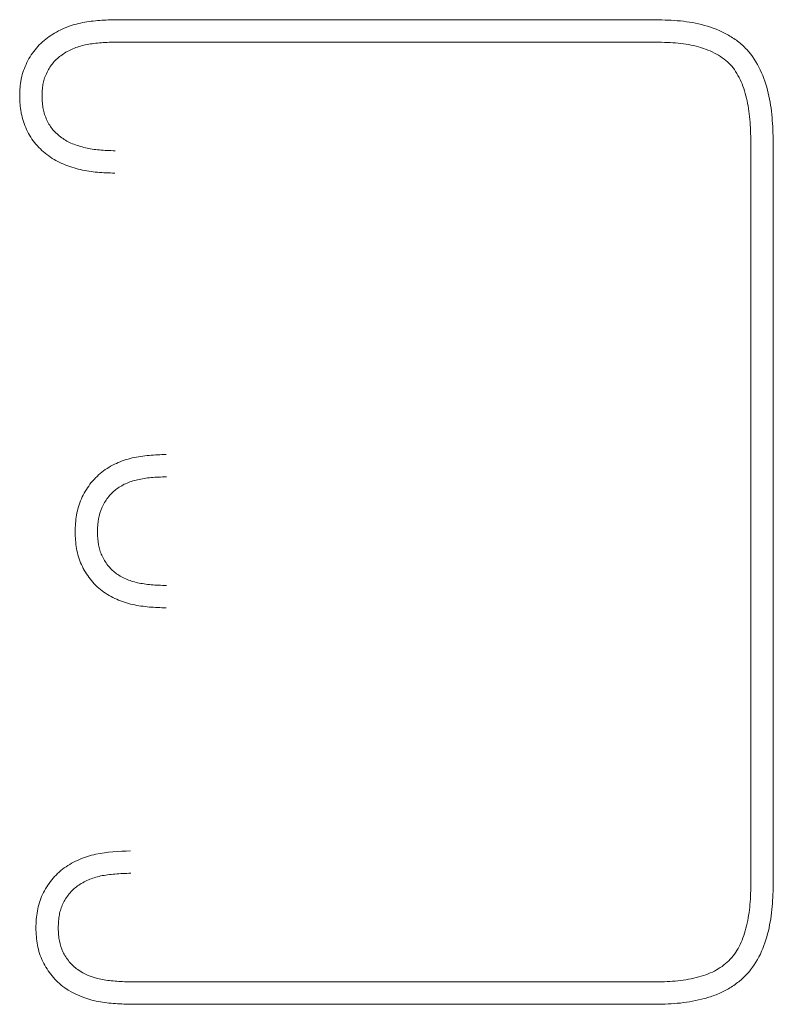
# Model space of a CAD drawing. Header units: metres. Extents: x 232680 to 233262, y 554200 to 554550.
# Tile 35 of 254: x 232746.3991 to 232746.4139, y 554425.7804 to 554425.7997. Entities that reach past the tile are written whole.
import ezdxf

# ---------------------------------------------------------------- set-up
doc = ezdxf.new("R2010")
doc.units = ezdxf.units.M
doc.layers.add('ACO tekst', color=251, linetype='Continuous', lineweight=9)

msp = doc.modelspace()

# ---------------------------------------------------------------- linework, layer by layer
at = {"layer": 'ACO tekst'}
for p, q in [((232746.401004, 554425.799682), (232746.411582, 554425.799682)), ((232746.401012, 554425.799245), (232746.411575, 554425.799245)), ((232746.413442, 554425.797284), (232746.413442, 554425.782827)), ((232746.413879, 554425.797291), (232746.413879, 554425.782823)), ((232746.411577, 554425.780869), (232746.401316, 554425.780869)), ((232746.411582, 554425.780432), (232746.401308, 554425.780432))]:
    msp.add_line(p, q, dxfattribs=at)
for points, knots in [([(232746.399144, 554425.798194), (232746.399146, 554425.79825), (232746.399148, 554425.798306), (232746.399155, 554425.79839), (232746.399158, 554425.798418), (232746.399165, 554425.798473), (232746.399169, 554425.798501), (232746.399186, 554425.798583), (232746.399202, 554425.798637), (232746.39924, 554425.798743), (232746.399262, 554425.798795), (232746.399311, 554425.798896), (232746.399339, 554425.798945), (232746.3994, 554425.799039), (232746.399434, 554425.799084), (232746.399544, 554425.799211), (232746.399629, 554425.799287), (232746.399812, 554425.799416), (232746.399911, 554425.799471), (232746.400117, 554425.799559), (232746.400225, 554425.799592), (232746.400444, 554425.79964), (232746.400556, 554425.799655), (232746.400779, 554425.799674), (232746.400891, 554425.799678), (232746.401004, 554425.799682)], [0, 0, 0, 0, 0.0625, 0.0625, 0.09375, 0.09375, 0.125, 0.125, 0.1875, 0.1875, 0.25, 0.25, 0.3125, 0.3125, 0.375, 0.375, 0.5, 0.5, 0.625, 0.625, 0.75, 0.75, 0.875, 0.875, 1, 1, 1, 1]), ([(232746.399144, 554425.798194), (232746.399146, 554425.79825), (232746.399148, 554425.798306), (232746.399155, 554425.79839), (232746.399158, 554425.798418), (232746.399165, 554425.798473), (232746.399169, 554425.798501), (232746.399186, 554425.798583), (232746.399202, 554425.798637), (232746.39924, 554425.798743), (232746.399262, 554425.798795), (232746.399311, 554425.798896), (232746.399339, 554425.798945), (232746.3994, 554425.799039), (232746.399434, 554425.799084), (232746.399544, 554425.799211), (232746.399629, 554425.799287), (232746.399812, 554425.799416), (232746.399911, 554425.799471), (232746.400117, 554425.799559), (232746.400225, 554425.799592), (232746.400444, 554425.79964), (232746.400556, 554425.799655), (232746.400779, 554425.799674), (232746.400891, 554425.799678), (232746.401004, 554425.799682)], [0, 0, 0, 0, 0.0625, 0.0625, 0.09375, 0.09375, 0.125, 0.125, 0.1875, 0.1875, 0.25, 0.25, 0.3125, 0.3125, 0.375, 0.375, 0.5, 0.5, 0.625, 0.625, 0.75, 0.75, 0.875, 0.875, 1, 1, 1, 1]), ([(232746.411582, 554425.799682), (232746.411742, 554425.799677), (232746.411902, 554425.799672), (232746.412141, 554425.799649), (232746.41222, 554425.799639), (232746.412378, 554425.79961), (232746.412457, 554425.799593), (232746.412688, 554425.799528), (232746.412839, 554425.799469), (232746.413049, 554425.799353), (232746.413117, 554425.799309), (232746.413245, 554425.799212), (232746.413304, 554425.799158), (232746.413468, 554425.798982), (232746.413556, 554425.798844), (232746.413693, 554425.798555), (232746.413744, 554425.798402), (232746.413817, 554425.79809), (232746.41384, 554425.79793), (232746.413868, 554425.797612), (232746.413873, 554425.797451), (232746.413879, 554425.797291)], [0, 0, 0, 0, 0.125, 0.125, 0.1875, 0.1875, 0.25, 0.25, 0.375, 0.375, 0.4375, 0.4375, 0.5, 0.5, 0.625, 0.625, 0.75, 0.75, 0.875, 0.875, 1, 1, 1, 1]), ([(232746.411582, 554425.799682), (232746.411742, 554425.799677), (232746.411902, 554425.799672), (232746.412141, 554425.799649), (232746.41222, 554425.799639), (232746.412378, 554425.79961), (232746.412457, 554425.799593), (232746.412688, 554425.799528), (232746.412839, 554425.799469), (232746.413049, 554425.799353), (232746.413117, 554425.799309), (232746.413245, 554425.799212), (232746.413304, 554425.799158), (232746.413468, 554425.798982), (232746.413556, 554425.798844), (232746.413693, 554425.798555), (232746.413744, 554425.798402), (232746.413817, 554425.79809), (232746.41384, 554425.79793), (232746.413868, 554425.797612), (232746.413873, 554425.797451), (232746.413879, 554425.797291)], [0, 0, 0, 0, 0.125, 0.125, 0.1875, 0.1875, 0.25, 0.25, 0.375, 0.375, 0.4375, 0.4375, 0.5, 0.5, 0.625, 0.625, 0.75, 0.75, 0.875, 0.875, 1, 1, 1, 1]), ([(232746.399581, 554425.798194), (232746.399583, 554425.798244), (232746.399585, 554425.798288), (232746.39959, 554425.79835), (232746.399592, 554425.79837), (232746.399597, 554425.798407), (232746.3996, 554425.798424), (232746.39961, 554425.798473), (232746.399619, 554425.798507), (232746.399645, 554425.79858), (232746.399661, 554425.798618), (232746.399697, 554425.79869), (232746.399715, 554425.798723), (232746.399755, 554425.798785), (232746.399777, 554425.798813), (232746.399849, 554425.798897), (232746.399908, 554425.798949), (232746.400038, 554425.799041), (232746.400109, 554425.799081), (232746.400262, 554425.799146), (232746.400341, 554425.799171), (232746.400514, 554425.799208), (232746.400606, 554425.799221), (232746.4008, 554425.799237), (232746.400903, 554425.799241), (232746.401012, 554425.799245)], [0.0060719, 0.0060719, 0.0060719, 0.0060719, 0.0625, 0.0625, 0.09375, 0.09375, 0.125, 0.125, 0.1875, 0.1875, 0.25, 0.25, 0.3125, 0.3125, 0.375, 0.375, 0.5, 0.5, 0.625, 0.625, 0.75, 0.75, 0.875, 0.875, 0.9969638, 0.9969638, 0.9969638, 0.9969638]), ([(232746.399581, 554425.798194), (232746.399583, 554425.798244), (232746.399585, 554425.798288), (232746.39959, 554425.79835), (232746.399592, 554425.79837), (232746.399597, 554425.798407), (232746.3996, 554425.798424), (232746.39961, 554425.798473), (232746.399619, 554425.798507), (232746.399645, 554425.79858), (232746.399661, 554425.798618), (232746.399697, 554425.79869), (232746.399715, 554425.798723), (232746.399755, 554425.798785), (232746.399777, 554425.798813), (232746.399849, 554425.798897), (232746.399908, 554425.798949), (232746.400038, 554425.799041), (232746.400109, 554425.799081), (232746.400262, 554425.799146), (232746.400341, 554425.799171), (232746.400514, 554425.799208), (232746.400606, 554425.799221), (232746.4008, 554425.799237), (232746.400903, 554425.799241), (232746.401012, 554425.799245)], [0.0060719, 0.0060719, 0.0060719, 0.0060719, 0.0625, 0.0625, 0.09375, 0.09375, 0.125, 0.125, 0.1875, 0.1875, 0.25, 0.25, 0.3125, 0.3125, 0.375, 0.375, 0.5, 0.5, 0.625, 0.625, 0.75, 0.75, 0.875, 0.875, 0.9969638, 0.9969638, 0.9969638, 0.9969638]), ([(232746.411575, 554425.799245), (232746.411733, 554425.79924), (232746.411881, 554425.799236), (232746.412089, 554425.799215), (232746.412156, 554425.799206), (232746.412289, 554425.799183), (232746.412354, 554425.799168), (232746.412543, 554425.799115), (232746.412661, 554425.799068), (232746.41282, 554425.79898), (232746.41287, 554425.798948), (232746.412961, 554425.798878), (232746.413002, 554425.798842), (232746.413112, 554425.798723), (232746.413177, 554425.798624), (232746.413283, 554425.798401), (232746.413324, 554425.798276), (232746.413386, 554425.798014), (232746.413406, 554425.797877), (232746.413431, 554425.797591), (232746.413437, 554425.797442), (232746.413442, 554425.797284)], [0.0016936, 0.0016936, 0.0016936, 0.0016936, 0.125, 0.125, 0.1875, 0.1875, 0.25, 0.25, 0.375, 0.375, 0.4375, 0.4375, 0.5, 0.5, 0.625, 0.625, 0.75, 0.75, 0.875, 0.875, 0.9981044, 0.9981044, 0.9981044, 0.9981044]), ([(232746.411575, 554425.799245), (232746.411733, 554425.79924), (232746.411881, 554425.799236), (232746.412089, 554425.799215), (232746.412156, 554425.799206), (232746.412289, 554425.799183), (232746.412354, 554425.799168), (232746.412543, 554425.799115), (232746.412661, 554425.799068), (232746.41282, 554425.79898), (232746.41287, 554425.798948), (232746.412961, 554425.798878), (232746.413002, 554425.798842), (232746.413112, 554425.798723), (232746.413177, 554425.798624), (232746.413283, 554425.798401), (232746.413324, 554425.798276), (232746.413386, 554425.798014), (232746.413406, 554425.797877), (232746.413431, 554425.797591), (232746.413437, 554425.797442), (232746.413442, 554425.797284)], [0.0016936, 0.0016936, 0.0016936, 0.0016936, 0.125, 0.125, 0.1875, 0.1875, 0.25, 0.25, 0.375, 0.375, 0.4375, 0.4375, 0.5, 0.5, 0.625, 0.625, 0.75, 0.75, 0.875, 0.875, 0.9981044, 0.9981044, 0.9981044, 0.9981044]), ([(232746.401004, 554425.796682), (232746.40089, 554425.796686), (232746.400777, 554425.796689), (232746.400609, 554425.796704), (232746.400553, 554425.796711), (232746.400441, 554425.796728), (232746.400385, 554425.796739), (232746.40022, 554425.796777), (232746.400111, 554425.796811), (232746.399954, 554425.796876), (232746.399903, 554425.7969), (232746.399805, 554425.796955), (232746.399757, 554425.796986), (232746.399619, 554425.797085), (232746.399534, 554425.797162), (232746.399425, 554425.797291), (232746.399391, 554425.797337), (232746.399331, 554425.797433), (232746.399304, 554425.797483), (232746.399256, 554425.797586), (232746.399235, 554425.797638), (232746.399199, 554425.797746), (232746.399185, 554425.797801), (232746.399169, 554425.797884), (232746.399164, 554425.797912), (232746.399158, 554425.797968), (232746.399155, 554425.797996), (232746.399148, 554425.79808), (232746.399146, 554425.798137), (232746.399144, 554425.798194)], [0, 0, 0, 0, 0.125, 0.125, 0.1875, 0.1875, 0.25, 0.25, 0.375, 0.375, 0.4375, 0.4375, 0.5, 0.5, 0.625, 0.625, 0.6875, 0.6875, 0.75, 0.75, 0.8125, 0.8125, 0.875, 0.875, 0.90625, 0.90625, 0.9375, 0.9375, 1, 1, 1, 1]), ([(232746.401004, 554425.796682), (232746.40089, 554425.796686), (232746.400777, 554425.796689), (232746.400609, 554425.796704), (232746.400553, 554425.796711), (232746.400441, 554425.796728), (232746.400385, 554425.796739), (232746.40022, 554425.796777), (232746.400111, 554425.796811), (232746.399954, 554425.796876), (232746.399903, 554425.7969), (232746.399805, 554425.796955), (232746.399757, 554425.796986), (232746.399619, 554425.797085), (232746.399534, 554425.797162), (232746.399425, 554425.797291), (232746.399391, 554425.797337), (232746.399331, 554425.797433), (232746.399304, 554425.797483), (232746.399256, 554425.797586), (232746.399235, 554425.797638), (232746.399199, 554425.797746), (232746.399185, 554425.797801), (232746.399169, 554425.797884), (232746.399164, 554425.797912), (232746.399158, 554425.797968), (232746.399155, 554425.797996), (232746.399148, 554425.79808), (232746.399146, 554425.798137), (232746.399144, 554425.798194)], [0, 0, 0, 0, 0.125, 0.125, 0.1875, 0.1875, 0.25, 0.25, 0.375, 0.375, 0.4375, 0.4375, 0.5, 0.5, 0.625, 0.625, 0.6875, 0.6875, 0.75, 0.75, 0.8125, 0.8125, 0.875, 0.875, 0.90625, 0.90625, 0.9375, 0.9375, 1, 1, 1, 1]), ([(232746.401011, 554425.797119), (232746.4009, 554425.797122), (232746.400798, 554425.797126), (232746.400655, 554425.797139), (232746.400609, 554425.797144), (232746.400518, 554425.797158), (232746.400473, 554425.797167), (232746.40034, 554425.797198), (232746.400252, 554425.797225), (232746.400136, 554425.797273), (232746.4001, 554425.79729), (232746.400032, 554425.797328), (232746.399999, 554425.79735), (232746.399902, 554425.797419), (232746.399842, 554425.797474), (232746.399771, 554425.797558), (232746.399751, 554425.797586), (232746.399711, 554425.797648), (232746.399693, 554425.797682), (232746.399659, 554425.797755), (232746.399644, 554425.797794), (232746.399619, 554425.797867), (232746.39961, 554425.797904), (232746.3996, 554425.797956), (232746.399597, 554425.797974), (232746.399592, 554425.798013), (232746.39959, 554425.798034), (232746.399585, 554425.798098), (232746.399583, 554425.798144), (232746.399581, 554425.798194)], [0.0026423, 0.0026423, 0.0026423, 0.0026423, 0.125, 0.125, 0.1875, 0.1875, 0.25, 0.25, 0.375, 0.375, 0.4375, 0.4375, 0.5, 0.5, 0.625, 0.625, 0.6875, 0.6875, 0.75, 0.75, 0.8125, 0.8125, 0.875, 0.875, 0.90625, 0.90625, 0.9375, 0.9375, 0.9939714, 0.9939714, 0.9939714, 0.9939714]), ([(232746.401011, 554425.797119), (232746.4009, 554425.797122), (232746.400798, 554425.797126), (232746.400655, 554425.797139), (232746.400609, 554425.797144), (232746.400518, 554425.797158), (232746.400473, 554425.797167), (232746.40034, 554425.797198), (232746.400252, 554425.797225), (232746.400136, 554425.797273), (232746.4001, 554425.79729), (232746.400032, 554425.797328), (232746.399999, 554425.79735), (232746.399902, 554425.797419), (232746.399842, 554425.797474), (232746.399771, 554425.797558), (232746.399751, 554425.797586), (232746.399711, 554425.797648), (232746.399693, 554425.797682), (232746.399659, 554425.797755), (232746.399644, 554425.797794), (232746.399619, 554425.797867), (232746.39961, 554425.797904), (232746.3996, 554425.797956), (232746.399597, 554425.797974), (232746.399592, 554425.798013), (232746.39959, 554425.798034), (232746.399585, 554425.798098), (232746.399583, 554425.798144), (232746.399581, 554425.798194)], [0.0026423, 0.0026423, 0.0026423, 0.0026423, 0.125, 0.125, 0.1875, 0.1875, 0.25, 0.25, 0.375, 0.375, 0.4375, 0.4375, 0.5, 0.5, 0.625, 0.625, 0.6875, 0.6875, 0.75, 0.75, 0.8125, 0.8125, 0.875, 0.875, 0.90625, 0.90625, 0.9375, 0.9375, 0.9939714, 0.9939714, 0.9939714, 0.9939714]), ([(232746.400226, 554425.78967), (232746.400231, 554425.78978), (232746.400236, 554425.789891), (232746.400274, 554425.790105), (232746.400306, 554425.790211), (232746.400396, 554425.790415), (232746.400452, 554425.79051), (232746.400585, 554425.790686), (232746.400664, 554425.790767), (232746.400837, 554425.790904), (232746.400933, 554425.790962), (232746.401135, 554425.791053), (232746.401239, 554425.791088), (232746.401454, 554425.791138), (232746.401565, 554425.791155), (232746.401786, 554425.791174), (232746.401897, 554425.791178), (232746.402007, 554425.791182)], [0, 0, 0, 0, 0.125, 0.125, 0.25, 0.25, 0.375, 0.375, 0.5, 0.5, 0.625, 0.625, 0.75, 0.75, 0.875, 0.875, 1, 1, 1, 1]), ([(232746.400226, 554425.78967), (232746.400231, 554425.78978), (232746.400236, 554425.789891), (232746.400274, 554425.790105), (232746.400306, 554425.790211), (232746.400396, 554425.790415), (232746.400452, 554425.79051), (232746.400585, 554425.790686), (232746.400664, 554425.790767), (232746.400837, 554425.790904), (232746.400933, 554425.790962), (232746.401135, 554425.791053), (232746.401239, 554425.791088), (232746.401454, 554425.791138), (232746.401565, 554425.791155), (232746.401786, 554425.791174), (232746.401897, 554425.791178), (232746.402007, 554425.791182)], [0, 0, 0, 0, 0.125, 0.125, 0.25, 0.25, 0.375, 0.375, 0.5, 0.5, 0.625, 0.625, 0.75, 0.75, 0.875, 0.875, 1, 1, 1, 1]), ([(232746.400663, 554425.789671), (232746.400668, 554425.789773), (232746.400673, 554425.789856), (232746.400698, 554425.789995), (232746.400721, 554425.790069), (232746.400784, 554425.79021), (232746.400822, 554425.790276), (232746.400913, 554425.790395), (232746.400965, 554425.790448), (232746.401081, 554425.79054), (232746.401145, 554425.790578), (232746.401287, 554425.790643), (232746.401366, 554425.790669), (232746.401492, 554425.790698), (232746.401535, 554425.790707), (232746.401623, 554425.79072), (232746.401668, 554425.790725), (232746.401807, 554425.790738), (232746.401908, 554425.790741), (232746.402015, 554425.790745)], [0.0072616, 0.0072616, 0.0072616, 0.0072616, 0.125, 0.125, 0.25, 0.25, 0.375, 0.375, 0.5, 0.5, 0.625, 0.625, 0.75, 0.75, 0.8125, 0.8125, 0.875, 0.875, 0.997125, 0.997125, 0.997125, 0.997125]), ([(232746.400663, 554425.789671), (232746.400668, 554425.789773), (232746.400673, 554425.789856), (232746.400698, 554425.789995), (232746.400721, 554425.790069), (232746.400784, 554425.79021), (232746.400822, 554425.790276), (232746.400913, 554425.790395), (232746.400965, 554425.790448), (232746.401081, 554425.79054), (232746.401145, 554425.790578), (232746.401287, 554425.790643), (232746.401366, 554425.790669), (232746.401492, 554425.790698), (232746.401535, 554425.790707), (232746.401623, 554425.79072), (232746.401668, 554425.790725), (232746.401807, 554425.790738), (232746.401908, 554425.790741), (232746.402015, 554425.790745)], [0.0072616, 0.0072616, 0.0072616, 0.0072616, 0.125, 0.125, 0.25, 0.25, 0.375, 0.375, 0.5, 0.5, 0.625, 0.625, 0.75, 0.75, 0.8125, 0.8125, 0.875, 0.875, 0.997125, 0.997125, 0.997125, 0.997125]), ([(232746.402007, 554425.788182), (232746.401898, 554425.788186), (232746.401788, 554425.78819), (232746.40157, 554425.788209), (232746.40146, 554425.788224), (232746.401246, 554425.788273), (232746.401141, 554425.788307), (232746.400941, 554425.788396), (232746.400844, 554425.78845), (232746.400712, 554425.788549), (232746.40067, 554425.788584), (232746.400592, 554425.788662), (232746.400556, 554425.788704), (232746.400489, 554425.788791), (232746.400458, 554425.788836), (232746.4004, 554425.78893), (232746.400374, 554425.788978), (232746.400329, 554425.789078), (232746.400309, 554425.78913), (232746.400277, 554425.789235), (232746.400264, 554425.789288), (232746.400236, 554425.789451), (232746.400231, 554425.78956), (232746.400226, 554425.78967)], [0, 0, 0, 0, 0.125, 0.125, 0.25, 0.25, 0.375, 0.375, 0.5, 0.5, 0.5625, 0.5625, 0.625, 0.625, 0.6875, 0.6875, 0.75, 0.75, 0.8125, 0.8125, 0.875, 0.875, 1, 1, 1, 1]), ([(232746.402007, 554425.788182), (232746.401898, 554425.788186), (232746.401788, 554425.78819), (232746.40157, 554425.788209), (232746.40146, 554425.788224), (232746.401246, 554425.788273), (232746.401141, 554425.788307), (232746.400941, 554425.788396), (232746.400844, 554425.78845), (232746.400712, 554425.788549), (232746.40067, 554425.788584), (232746.400592, 554425.788662), (232746.400556, 554425.788704), (232746.400489, 554425.788791), (232746.400458, 554425.788836), (232746.4004, 554425.78893), (232746.400374, 554425.788978), (232746.400329, 554425.789078), (232746.400309, 554425.78913), (232746.400277, 554425.789235), (232746.400264, 554425.789288), (232746.400236, 554425.789451), (232746.400231, 554425.78956), (232746.400226, 554425.78967)], [0, 0, 0, 0, 0.125, 0.125, 0.25, 0.25, 0.375, 0.375, 0.5, 0.5, 0.5625, 0.5625, 0.625, 0.625, 0.6875, 0.6875, 0.75, 0.75, 0.8125, 0.8125, 0.875, 0.875, 1, 1, 1, 1]), ([(232746.402016, 554425.788619), (232746.401909, 554425.788623), (232746.401809, 554425.788627), (232746.401621, 554425.788643), (232746.401533, 554425.788656), (232746.401367, 554425.788693), (232746.401291, 554425.788718), (232746.401144, 554425.788783), (232746.401073, 554425.788824), (232746.400988, 554425.788887), (232746.400964, 554425.788908), (232746.400916, 554425.788956), (232746.400892, 554425.788983), (232746.400845, 554425.789044), (232746.400822, 554425.789078), (232746.400781, 554425.789144), (232746.400764, 554425.789177), (232746.400734, 554425.789243), (232746.400721, 554425.789276), (232746.4007, 554425.789345), (232746.400691, 554425.789381), (232746.400673, 554425.789485), (232746.400668, 554425.789569), (232746.400663, 554425.789671)], [0.0031613, 0.0031613, 0.0031613, 0.0031613, 0.125, 0.125, 0.25, 0.25, 0.375, 0.375, 0.5, 0.5, 0.5625, 0.5625, 0.625, 0.625, 0.6875, 0.6875, 0.75, 0.75, 0.8125, 0.8125, 0.875, 0.875, 0.992668, 0.992668, 0.992668, 0.992668]), ([(232746.402016, 554425.788619), (232746.401909, 554425.788623), (232746.401809, 554425.788627), (232746.401621, 554425.788643), (232746.401533, 554425.788656), (232746.401367, 554425.788693), (232746.401291, 554425.788718), (232746.401144, 554425.788783), (232746.401073, 554425.788824), (232746.400988, 554425.788887), (232746.400964, 554425.788908), (232746.400916, 554425.788956), (232746.400892, 554425.788983), (232746.400845, 554425.789044), (232746.400822, 554425.789078), (232746.400781, 554425.789144), (232746.400764, 554425.789177), (232746.400734, 554425.789243), (232746.400721, 554425.789276), (232746.4007, 554425.789345), (232746.400691, 554425.789381), (232746.400673, 554425.789485), (232746.400668, 554425.789569), (232746.400663, 554425.789671)], [0.0031613, 0.0031613, 0.0031613, 0.0031613, 0.125, 0.125, 0.25, 0.25, 0.375, 0.375, 0.5, 0.5, 0.5625, 0.5625, 0.625, 0.625, 0.6875, 0.6875, 0.75, 0.75, 0.8125, 0.8125, 0.875, 0.875, 0.992668, 0.992668, 0.992668, 0.992668]), ([(232746.399461, 554425.781924), (232746.399465, 554425.782036), (232746.39947, 554425.782149), (232746.399509, 554425.782367), (232746.399542, 554425.782474), (232746.399639, 554425.782681), (232746.3997, 554425.782776), (232746.399842, 554425.782952), (232746.399925, 554425.783031), (232746.400108, 554425.783163), (232746.400208, 554425.783219), (232746.400415, 554425.783309), (232746.400522, 554425.783343), (232746.400853, 554425.783414), (232746.401082, 554425.783423), (232746.401308, 554425.783432)], [0, 0, 0, 0, 0.125, 0.125, 0.25, 0.25, 0.375, 0.375, 0.5, 0.5, 0.625, 0.625, 0.75, 0.75, 1, 1, 1, 1]), ([(232746.399461, 554425.781924), (232746.399465, 554425.782036), (232746.39947, 554425.782149), (232746.399509, 554425.782367), (232746.399542, 554425.782474), (232746.399639, 554425.782681), (232746.3997, 554425.782776), (232746.399842, 554425.782952), (232746.399925, 554425.783031), (232746.400108, 554425.783163), (232746.400208, 554425.783219), (232746.400415, 554425.783309), (232746.400522, 554425.783343), (232746.400853, 554425.783414), (232746.401082, 554425.783423), (232746.401308, 554425.783432)], [0, 0, 0, 0, 0.125, 0.125, 0.25, 0.25, 0.375, 0.375, 0.5, 0.5, 0.625, 0.625, 0.75, 0.75, 1, 1, 1, 1]), ([(232746.399898, 554425.781925), (232746.3999, 554425.781974), (232746.399902, 554425.782019), (232746.399909, 554425.782106), (232746.399913, 554425.782147), (232746.399927, 554425.782221), (232746.399936, 554425.782257), (232746.399958, 554425.782328), (232746.399971, 554425.782362), (232746.400003, 554425.782429), (232746.400022, 554425.782463), (232746.400064, 554425.782528), (232746.400087, 554425.782561), (232746.400137, 554425.782621), (232746.400162, 554425.782649), (232746.400216, 554425.7827), (232746.400244, 554425.782723), (232746.400337, 554425.78279), (232746.400411, 554425.782832), (232746.400563, 554425.782897), (232746.400641, 554425.782922), (232746.400813, 554425.782959), (232746.400907, 554425.782971), (232746.401104, 554425.782987), (232746.401207, 554425.782991), (232746.401317, 554425.782995)], [0.0070891, 0.0070891, 0.0070891, 0.0070891, 0.0625, 0.0625, 0.125, 0.125, 0.1875, 0.1875, 0.25, 0.25, 0.3125, 0.3125, 0.375, 0.375, 0.4375, 0.4375, 0.5, 0.5, 0.625, 0.625, 0.75, 0.75, 0.875, 0.875, 0.9969412, 0.9969412, 0.9969412, 0.9969412]), ([(232746.399898, 554425.781925), (232746.3999, 554425.781974), (232746.399902, 554425.782019), (232746.399909, 554425.782106), (232746.399913, 554425.782147), (232746.399927, 554425.782221), (232746.399936, 554425.782257), (232746.399958, 554425.782328), (232746.399971, 554425.782362), (232746.400003, 554425.782429), (232746.400022, 554425.782463), (232746.400064, 554425.782528), (232746.400087, 554425.782561), (232746.400137, 554425.782621), (232746.400162, 554425.782649), (232746.400216, 554425.7827), (232746.400244, 554425.782723), (232746.400337, 554425.78279), (232746.400411, 554425.782832), (232746.400563, 554425.782897), (232746.400641, 554425.782922), (232746.400813, 554425.782959), (232746.400907, 554425.782971), (232746.401104, 554425.782987), (232746.401207, 554425.782991), (232746.401317, 554425.782995)], [0.0070891, 0.0070891, 0.0070891, 0.0070891, 0.0625, 0.0625, 0.125, 0.125, 0.1875, 0.1875, 0.25, 0.25, 0.3125, 0.3125, 0.375, 0.375, 0.4375, 0.4375, 0.5, 0.5, 0.625, 0.625, 0.75, 0.75, 0.875, 0.875, 0.9969412, 0.9969412, 0.9969412, 0.9969412]), ([(232746.413442, 554425.782827), (232746.41344, 554425.782749), (232746.413438, 554425.782673), (232746.413432, 554425.782525), (232746.413428, 554425.782454), (232746.413409, 554425.782241), (232746.413387, 554425.782099), (232746.413325, 554425.781837), (232746.413284, 554425.781714), (232746.413178, 554425.781493), (232746.413114, 554425.781397), (232746.413, 554425.781274), (232746.412958, 554425.781236), (232746.412866, 554425.781165), (232746.412816, 554425.781132), (232746.412714, 554425.781074), (232746.412661, 554425.78105), (232746.412546, 554425.781005), (232746.412485, 554425.780985), (232746.412292, 554425.780933), (232746.412149, 554425.780907), (232746.411943, 554425.780884), (232746.411875, 554425.780879), (232746.411731, 554425.780872), (232746.411656, 554425.78087), (232746.411577, 554425.780869)], [0.0012572, 0.0012572, 0.0012572, 0.0012572, 0.0625, 0.0625, 0.125, 0.125, 0.25, 0.25, 0.375, 0.375, 0.5, 0.5, 0.5625, 0.5625, 0.625, 0.625, 0.6875, 0.6875, 0.75, 0.75, 0.875, 0.875, 0.9375, 0.9375, 0.9988301, 0.9988301, 0.9988301, 0.9988301]), ([(232746.413442, 554425.782827), (232746.41344, 554425.782749), (232746.413438, 554425.782673), (232746.413432, 554425.782525), (232746.413428, 554425.782454), (232746.413409, 554425.782241), (232746.413387, 554425.782099), (232746.413325, 554425.781837), (232746.413284, 554425.781714), (232746.413178, 554425.781493), (232746.413114, 554425.781397), (232746.413, 554425.781274), (232746.412958, 554425.781236), (232746.412866, 554425.781165), (232746.412816, 554425.781132), (232746.412714, 554425.781074), (232746.412661, 554425.78105), (232746.412546, 554425.781005), (232746.412485, 554425.780985), (232746.412292, 554425.780933), (232746.412149, 554425.780907), (232746.411943, 554425.780884), (232746.411875, 554425.780879), (232746.411731, 554425.780872), (232746.411656, 554425.78087), (232746.411577, 554425.780869)], [0.0012572, 0.0012572, 0.0012572, 0.0012572, 0.0625, 0.0625, 0.125, 0.125, 0.25, 0.25, 0.375, 0.375, 0.5, 0.5, 0.5625, 0.5625, 0.625, 0.625, 0.6875, 0.6875, 0.75, 0.75, 0.875, 0.875, 0.9375, 0.9375, 0.9988301, 0.9988301, 0.9988301, 0.9988301]), ([(232746.413879, 554425.782823), (232746.413877, 554425.782743), (232746.413875, 554425.782662), (232746.413869, 554425.782502), (232746.413864, 554425.782422), (232746.413842, 554425.782183), (232746.413818, 554425.782024), (232746.413745, 554425.781712), (232746.413694, 554425.781559), (232746.413556, 554425.78127), (232746.413467, 554425.781134), (232746.413303, 554425.780959), (232746.413243, 554425.780905), (232746.413116, 554425.780806), (232746.413049, 554425.780762), (232746.412909, 554425.780683), (232746.412837, 554425.780649), (232746.412687, 554425.780591), (232746.412611, 554425.780567), (232746.412379, 554425.780504), (232746.41222, 554425.780476), (232746.411982, 554425.780448), (232746.411902, 554425.780443), (232746.411742, 554425.780435), (232746.411662, 554425.780434), (232746.411582, 554425.780432)], [0, 0, 0, 0, 0.0625, 0.0625, 0.125, 0.125, 0.25, 0.25, 0.375, 0.375, 0.5, 0.5, 0.5625, 0.5625, 0.625, 0.625, 0.6875, 0.6875, 0.75, 0.75, 0.875, 0.875, 0.9375, 0.9375, 1, 1, 1, 1]), ([(232746.413879, 554425.782823), (232746.413877, 554425.782743), (232746.413875, 554425.782662), (232746.413869, 554425.782502), (232746.413864, 554425.782422), (232746.413842, 554425.782183), (232746.413818, 554425.782024), (232746.413745, 554425.781712), (232746.413694, 554425.781559), (232746.413556, 554425.78127), (232746.413467, 554425.781134), (232746.413303, 554425.780959), (232746.413243, 554425.780905), (232746.413116, 554425.780806), (232746.413049, 554425.780762), (232746.412909, 554425.780683), (232746.412837, 554425.780649), (232746.412687, 554425.780591), (232746.412611, 554425.780567), (232746.412379, 554425.780504), (232746.41222, 554425.780476), (232746.411982, 554425.780448), (232746.411902, 554425.780443), (232746.411742, 554425.780435), (232746.411662, 554425.780434), (232746.411582, 554425.780432)], [0, 0, 0, 0, 0.0625, 0.0625, 0.125, 0.125, 0.25, 0.25, 0.375, 0.375, 0.5, 0.5, 0.5625, 0.5625, 0.625, 0.625, 0.6875, 0.6875, 0.75, 0.75, 0.875, 0.875, 0.9375, 0.9375, 1, 1, 1, 1]), ([(232746.401308, 554425.780432), (232746.401196, 554425.780436), (232746.401084, 554425.78044), (232746.400861, 554425.780459), (232746.400749, 554425.780473), (232746.40042, 554425.780543), (232746.400206, 554425.780626), (232746.399978, 554425.78079), (232746.399934, 554425.780826), (232746.399852, 554425.780903), (232746.399814, 554425.780944), (232746.399742, 554425.781031), (232746.399709, 554425.781076), (232746.399648, 554425.78117), (232746.399621, 554425.781219), (232746.399547, 554425.781371), (232746.399512, 554425.781479), (232746.399481, 554425.781644), (232746.399474, 554425.7817), (232746.399466, 554425.781812), (232746.399463, 554425.781868), (232746.399461, 554425.781924)], [0, 0, 0, 0, 0.125, 0.125, 0.25, 0.25, 0.5, 0.5, 0.5625, 0.5625, 0.625, 0.625, 0.6875, 0.6875, 0.75, 0.75, 0.875, 0.875, 0.9375, 0.9375, 1, 1, 1, 1]), ([(232746.401308, 554425.780432), (232746.401196, 554425.780436), (232746.401084, 554425.78044), (232746.400861, 554425.780459), (232746.400749, 554425.780473), (232746.40042, 554425.780543), (232746.400206, 554425.780626), (232746.399978, 554425.78079), (232746.399934, 554425.780826), (232746.399852, 554425.780903), (232746.399814, 554425.780944), (232746.399742, 554425.781031), (232746.399709, 554425.781076), (232746.399648, 554425.78117), (232746.399621, 554425.781219), (232746.399547, 554425.781371), (232746.399512, 554425.781479), (232746.399481, 554425.781644), (232746.399474, 554425.7817), (232746.399466, 554425.781812), (232746.399463, 554425.781868), (232746.399461, 554425.781924)], [0, 0, 0, 0, 0.125, 0.125, 0.25, 0.25, 0.5, 0.5, 0.5625, 0.5625, 0.625, 0.625, 0.6875, 0.6875, 0.75, 0.75, 0.875, 0.875, 0.9375, 0.9375, 1, 1, 1, 1]), ([(232746.401316, 554425.780869), (232746.401207, 554425.780873), (232746.401104, 554425.780877), (232746.400909, 554425.780893), (232746.400817, 554425.780905), (232746.400555, 554425.780961), (232746.400402, 554425.781023), (232746.400247, 554425.781134), (232746.400219, 554425.781158), (232746.400165, 554425.781208), (232746.400139, 554425.781236), (232746.40009, 554425.781295), (232746.400067, 554425.781328), (232746.400024, 554425.781393), (232746.400006, 554425.781426), (232746.399957, 554425.781527), (232746.399934, 554425.781598), (232746.399914, 554425.781706), (232746.399909, 554425.781745), (232746.399902, 554425.781831), (232746.3999, 554425.781876), (232746.399898, 554425.781925)], [0.0029914, 0.0029914, 0.0029914, 0.0029914, 0.125, 0.125, 0.25, 0.25, 0.5, 0.5, 0.5625, 0.5625, 0.625, 0.625, 0.6875, 0.6875, 0.75, 0.75, 0.875, 0.875, 0.9375, 0.9375, 0.9928777, 0.9928777, 0.9928777, 0.9928777]), ([(232746.401316, 554425.780869), (232746.401207, 554425.780873), (232746.401104, 554425.780877), (232746.400909, 554425.780893), (232746.400817, 554425.780905), (232746.400555, 554425.780961), (232746.400402, 554425.781023), (232746.400247, 554425.781134), (232746.400219, 554425.781158), (232746.400165, 554425.781208), (232746.400139, 554425.781236), (232746.40009, 554425.781295), (232746.400067, 554425.781328), (232746.400024, 554425.781393), (232746.400006, 554425.781426), (232746.399957, 554425.781527), (232746.399934, 554425.781598), (232746.399914, 554425.781706), (232746.399909, 554425.781745), (232746.399902, 554425.781831), (232746.3999, 554425.781876), (232746.399898, 554425.781925)], [0.0029914, 0.0029914, 0.0029914, 0.0029914, 0.125, 0.125, 0.25, 0.25, 0.5, 0.5, 0.5625, 0.5625, 0.625, 0.625, 0.6875, 0.6875, 0.75, 0.75, 0.875, 0.875, 0.9375, 0.9375, 0.9928777, 0.9928777, 0.9928777, 0.9928777])]:
    msp.add_open_spline(points, degree=3, knots=knots, dxfattribs=at)

doc.saveas('drawing.dxf')
